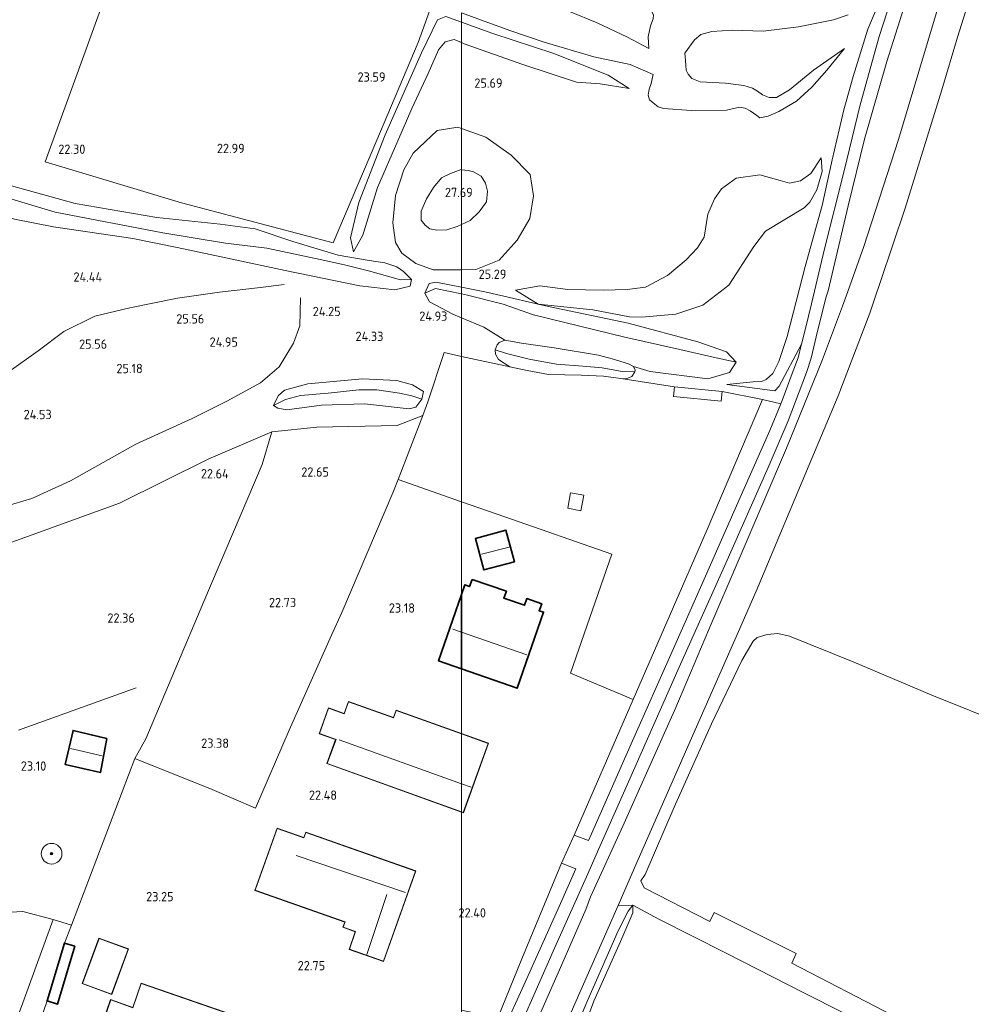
# Model space of a CAD drawing. Extents: x 196936 to 200438, y 361224 to 364196.
# Tile 216 of 256: x 199915 to 200098, y 362824 to 363014. Entities that reach past the tile are written whole.
import ezdxf
from ezdxf.enums import TextEntityAlignment as Align

# ---------------------------------------------------------------- set-up
doc = ezdxf.new("R2010")
doc.units = 0
for name, color, linetype, lineweight in [('B-ME-GR-BOOM-S', 90, 'Continuous', 25), ('B-ME-GR-BOOMTEELT-GV', 110, 'Continuous', 13), ('B-ME-GR-BOS-GV', 40, 'Continuous', 13), ('B-ME-GR-BOUWLAND_AKKERBOUW-GV', 80, 'Continuous', 13), ('B-ME-GR-GRAS-GV', 60, 'Continuous', 13), ('B-ME-GR-HAAG-G', 90, 'GR-HAAG1', 13), ('B-ME-GW-TALUD_KRUIN-G', 90, 'Continuous', 18), ('B-ME-GW-TALUD_TEEN-G', 90, 'Continuous', 18), ('B-ME-IE-TERREINAFSCHEIDING_KUNSTMATIG_HEKWERK-G', 20, 'IE-TERREINAFSCHEIDING-KUNSTMATIG', 18), ('B-ME-KG-KADASTRAAL_DAKRAND-G', 170, 'Continuous', 18), ('B-ME-KG-KADASTRAAL_NOK-G', 10, 'Continuous', 18), ('B-ME-OG-BEBOUWING_BEDRIJVEN-GV', 7, 'Continuous', 18), ('B-ME-OG-BEBOUWING_SCHUUR-GV', 7, 'Continuous', 35), ('B-ME-OG-BEBOUWING_WONINGBOUW-GV', 7, 'Continuous', 18), ('B-ME-OG-BREUKLIJN-G', 7, 'Continuous', 18), ('B-ME-OG-HOOGTELIJN-G', 7, 'Continuous', 18), ('B-ME-OG-HOOGTEPUNT-S', 7, 'Continuous', 25), ('B-ME-OG-TERREIN_GROEN_TUIN-GV', 7, 'Continuous', 18), ('B-ME-OG-WATER_GREPPEL-G', 160, 'Continuous', 18), ('B-ME-OG-WATER_SLOOT-G', 120, 'Continuous', 18), ('B-ME-VH-VERHARDING_ASFALT-GV', 252, 'Continuous', 18), ('B-ME-VH-VERHARDING_BETON-GV', 252, 'Continuous', 18)]:
    doc.layers.add(name, color=color, linetype=linetype, lineweight=lineweight)
doc.styles.add('NLCS-ISO-ANNOTATIVE-T18', font='NLCS-ISO.ttf', dxfattribs={"height": 1.8})
doc.linetypes.add('GR-HAAG1', pattern='A,6,[176,NLCS.SHX,S=0.125,R=0,X=0,Y=0],-2', length=8)
doc.linetypes.add('IE-TERREINAFSCHEIDING-KUNSTMATIG', pattern='A,4,[82,NLCS.SHX,S=0.75,R=90,X=0,Y=0],4,-2', length=10)

# ---------------------------------------------------------------- blocks, each defined once
blk = doc.blocks.new('SAL-HOOGTELABEL-SO')
at = {"color": 0, "linetype": 'ByBlock', "lineweight": -2, "style": 'NLCS-ISO-ANNOTATIVE-T18'}
blk.add_attdef('HOOGTE', text='', height=1.8, dxfattribs=at).set_placement((2.79, 0), align=Align.RIGHT)
blk = doc.blocks.new('SGR-BOOM_01-SO')
at = {"linetype": 'ByBlock', "lineweight": 18}
h = blk.add_hatch(color=0, dxfattribs=at)
h.dxf.hatch_style = 1
edge = h.paths.add_edge_path()
edge.add_arc((0, 0), 0.25, 0, 360)
at = {"color": 0, "linetype": 'ByBlock', "lineweight": 18}
for radius in [2, 0.25]:
    blk.add_circle((0, 0), radius, dxfattribs=at)

msp = doc.modelspace()

# ---------------------------------------------------------------- linework, layer by layer
at = {"layer": 'B-ME-GR-BOOMTEELT-GV'}
msp.add_polyline3d([(199966.684, 362876.86, 22.76), (199960.144, 362861.745, 22.842), (199951.816, 362865.367, 23.3), (199936.876, 362871.351, 23.24), (199938.964, 362875.173, 23.184), (199950.212, 362901.661, 22.914), (199961.461, 362928.15, 22.644), (199963.321, 362934.49, 22.935), (199972.013, 362935.336, 23.04), (199987.548, 362935.669, 22.905), (199992.485, 362937.638, 23.025), (199987.715, 362925.245, 22.895), (199986.679, 362922.667, 22.895), (199976.865, 362899.59, 22.888), (199974.835, 362895.179, 22.835)], close=True, dxfattribs=at)
at = {"layer": 'B-ME-GR-BOS-GV'}
for points in [[(199934.907, 363029.1, 22.505), (199927.226, 363007.875, 22.34), (199919.545, 362986.65, 22.175), (199945.85, 362978.699, 23.075), (199975.208, 362970.994, 24.26), (199983.404, 362990.328, 23.975), (199991.6, 363009.662, 23.69), (199999.475, 363031.521, 23.81)], [(200081.194, 363018.691, 23.675), (200078.472, 363012.226, 24.005), (200075.667, 363003.105, 24.32), (200073.834, 362996.687, 24.62), (200071.611, 362986.985, 24.65), (200069.654, 362978.174, 24.53), (200066.365, 362966.381, 24.335), (200062.894, 362952.858, 24.185), (200061.306, 362948.045, 23.99), (200060.142, 362945.716, 23.84), (200058.84, 362944.575, 23.765), (200058.006, 362944.178, 23.705), (200056.316, 362944.097, 23.675), (200051.234, 362943.589, 23.289), (200060.522, 362942.367, 23.385), (200061.377, 362943.272, 23.375), (200065.678, 362951.373, 23.474), (200065.642, 362951.226, 23.473), (200065.018, 362948.734, 23.48), (200063.886, 362945.76, 23.45), (200061.958, 362940.537, 23.405), (200061.686, 362939.887, 23.401), (200058.138, 362940.682, 23.405), (200050.348, 362942.227, 23.225), (200041.16, 362943.14, 23.225), (200030.774, 362944.753, 22.97), (200031.788, 362944.708, 22.925), (200032.904, 362945.171, 22.895), (200033.489, 362946.022, 22.91), (200033.567, 362946.392, 22.947), (200033.233, 362947.102, 22.978), (200036.453, 362946.119, 23.182), (200047.612, 362944.706, 23.364), (200051.785, 362945.956, 23.429), (200053.082, 362947.943, 23.45), (200051.207, 362949.938, 23.36), (200045.627, 362951.856, 23.39), (200032.178, 362955.427, 23.405), (200016.767, 362958.652, 23.495), (200014.768, 362959.125, 23.715), (200025.337, 362958.037, 23.278), (200032.468, 362956.704, 23.503), (200034.825, 362956.619, 23.671), (200041.423, 362957.166, 23.946), (200046.644, 362958.909, 24.121), (200051.64, 362962.821, 24.221), (200056.456, 362970.245, 24.371), (200058.746, 362973.198, 24.371), (200066.211, 362977.704, 24.321), (200067.301, 362978.805, 24.492), (200068.665, 362981.189, 24.524), (200069.697, 362984.774, 24.728), (200069.499, 362987.378, 24.976), (200067.477, 362984.358, 25.04), (200065.463, 362982.961, 25.083), (200063.357, 362982.526, 25.072), (200061.57, 362983.006, 25.126), (200057.603, 362984.127, 25.416), (200053.083, 362983.449, 25.771), (200050.212, 362981.404, 25.76), (200048.856, 362979.449, 25.85), (200047.611, 362976.48, 25.925), (200046.858, 362972.065, 25.655), (200045.566, 362969.985, 25.535), (200043.413, 362967.683, 25.28), (200039.802, 362964.663, 24.68), (200035.532, 362962.438, 24.59), (200032.019, 362961.986, 24.29), (200027.337, 362961.848, 24.23), (200020.512, 362961.961, 24.23), (200015.121, 362962.653, 24.32), (200010.387, 362961.813, 24.417), (200014.768, 362959.125, 23.715), (200008.168, 362960.686, 24.44), (200004.503, 362961.51, 24.95), (200000, 362962.3859, 25.1702), (200000, 362965.7859, 26.0453), (200002.766, 362965.799, 25.959), (200007.252, 362967.651, 25.97), (200010.727, 362971.52, 26.002), (200013.184, 362975.656, 26.11), (200013.888, 362980.057, 26.174), (200013.223, 362984.159, 26.292), (200009.577, 362987.896, 26.267), (200004.672, 362991.366, 26.242), (200000, 362993.0553, 26.242), (200000, 363009.6645, 24.7849), (200000.524, 363009.446, 24.845), (200011.849, 363005.413, 25.61), (200022.178, 363002.033, 25.925), (200026.768, 363001.709, 25.977), (200032.401, 363000.772, 25.902), (200028.3, 363003.364, 25.59), (200017.851, 363007.575, 25.214), (200006.058, 363011.432, 24.322), (200000, 363013.5829, 23.8577), (200000, 363015.385, 23.7358), (200003.855, 363013.99, 24.05), (200009.31, 363012.009, 24.485), (200015.971, 363009.765, 24.995), (200025.544, 363006.895, 25.377), (200032.553, 363005.395, 25.657), (200037.049, 363003.472, 25.85), (200036.642, 363001.752, 25.955), (200036.229, 363000.659, 25.79), (200036.054, 362999.467, 25.82), (200036.327, 362998.569, 25.88), (200036.996, 362998, 25.895), (200038.006, 362997.26, 25.955), (200038.999, 362996.92, 25.94), (200044.387, 362996.541, 25.655), (200051.185, 362996.603, 25.505), (200053.695, 362997.168, 25.295), (200054.799, 362996.98, 25.235), (200055.732, 362996.452, 25.25), (200057.081, 362995.54, 25.265), (200057.637, 362995.133, 25.28), (200059.249, 362995.426, 25.16), (200061.305, 362996.325, 25.055), (200064.714, 362998.328, 24.92), (200067.651, 363001.065, 24.725), (200070.595, 363004.34, 24.335), (200073.98, 363008.534, 24.035), (200068.004, 363004.299, 23.9), (200063.387, 363000.542, 24.005), (200060.836, 362999.075, 24.005), (200059.41, 362999.034, 24.125), (200058.164, 362999.559, 24.095), (200057.155, 363000.299, 24.125), (200056.222, 363000.827, 24.185), (200054.526, 363001.372, 24.2), (200050.965, 363001.809, 24.23), (200046.129, 363002.094, 24.35), (200044.507, 363002.74, 24.335), (200043.797, 363003.571, 24.32), (200043.363, 363004.355, 24.32), (200043.315, 363005.244, 24.26), (200043.254, 363006.219, 24.245), (200043.126, 363007.633, 24.335), (200044.977, 363010.157, 24.215), (200046.205, 363011.197, 24.2), (200048.352, 363011.797, 24.155), (200052.343, 363012.053, 24.035), (200058.28, 363011.893, 23.855), (200065.095, 363012.718, 23.795), (200071.879, 363014.032, 23.735), (200074.686, 363015.002, 23.72)], [(200000, 363015.385, 23.7358), (200000, 363013.5829, 23.8577), (199996.938, 363014.67, 23.623), (199995.354, 363014.075, 23.602), (199992.236, 363007.646, 23.698), (199985.205, 362991.826, 24.032), (199980.141, 362978.778, 24.225), (199978.501, 362971.968, 24.451), (199979.092, 362969.204, 24.849), (199980.92, 362972.434, 25.625), (199983.749, 362981.692, 25.955), (199987.695, 362990.675, 25.775), (199990.406, 362996.915, 25.175), (199993.525, 363003.71, 24.71), (199995.516, 363008.227, 24.395), (199996.839, 363009.819, 24.62), (199998.562, 363010.264, 24.62), (200000, 363009.6645, 24.7849), (200000, 362993.0553, 26.242), (199999.279, 362993.316, 26.242), (199995.298, 362992.667, 26.042), (199990.66, 362988.305, 26.217), (199988.857, 362985.061, 26.26), (199987.243, 362980.116, 26.26), (199986.729, 362974.842, 26.325), (199987.245, 362971.016, 26.282), (199988.462, 362968.975, 26.239), (199991.14, 362967.011, 26.196), (199994.501, 362965.76, 26.217), (200000, 362965.7859, 26.0453), (200000, 362962.3859, 25.1702), (199994.992, 362963.36, 25.415), (199993.761, 362963.106, 25.308), (199992.885, 362961.258, 25.211), (199993.789, 362959.573, 25.125), (199998.321, 362957.177, 24.716), (200000, 362956.482, 24.5355), (200000, 362949.0404, 23.3209), (199996.656, 362949.776, 23.412), (199993.505, 362940.289, 23.052), (199992.485, 362937.638, 23.025), (199987.548, 362935.669, 22.905), (199972.013, 362935.336, 23.04), (199963.321, 362934.49, 22.935), (199951.183, 362929.261, 22.83), (199933.873, 362920.683, 22.44), (199910.202, 362912.111, 22.59)], [(200074.686, 363015.002, 23.72), (200071.879, 363014.032, 23.735), (200065.095, 363012.718, 23.795), (200058.28, 363011.893, 23.855), (200052.343, 363012.053, 24.035), (200048.352, 363011.797, 24.155), (200046.205, 363011.197, 24.2), (200044.977, 363010.157, 24.215), (200043.126, 363007.633, 24.335), (200043.254, 363006.219, 24.245), (200043.315, 363005.244, 24.26), (200043.363, 363004.355, 24.32), (200043.797, 363003.571, 24.32), (200044.507, 363002.74, 24.335), (200046.129, 363002.094, 24.35), (200050.965, 363001.809, 24.23), (200054.526, 363001.372, 24.2), (200056.222, 363000.827, 24.185), (200057.155, 363000.299, 24.125), (200058.164, 362999.559, 24.095), (200059.41, 362999.034, 24.125), (200060.836, 362999.075, 24.005), (200063.387, 363000.542, 24.005), (200068.004, 363004.299, 23.9), (200073.98, 363008.534, 24.035), (200070.595, 363004.34, 24.335), (200067.651, 363001.065, 24.725), (200064.714, 362998.328, 24.92), (200061.305, 362996.325, 25.055), (200059.249, 362995.426, 25.16), (200057.637, 362995.133, 25.28), (200057.081, 362995.54, 25.265), (200055.732, 362996.452, 25.25), (200054.799, 362996.98, 25.235), (200053.695, 362997.168, 25.295), (200051.185, 362996.603, 25.505), (200044.387, 362996.541, 25.655), (200038.999, 362996.92, 25.94), (200038.006, 362997.26, 25.955), (200036.996, 362998, 25.895), (200036.327, 362998.569, 25.88), (200036.054, 362999.467, 25.82), (200036.229, 363000.659, 25.79), (200036.642, 363001.752, 25.955), (200037.049, 363003.472, 25.85), (200032.553, 363005.395, 25.657), (200025.544, 363006.895, 25.377), (200015.971, 363009.765, 24.995), (200009.31, 363012.009, 24.485), (200003.855, 363013.99, 24.05), (200000, 363015.385, 23.7358)], [(200020.839, 363015.666, 26.135), (200026.197, 363013.445, 26.45), (200032.087, 363010.68, 26.405), (200033.051, 363010.174, 26.335), (200036.18, 363008.534, 26.105), (200036.055, 363010.798, 26.165), (200036.496, 363012.882, 26.09), (200037.007, 363014.215, 26.045)], [(200037.007, 363014.215, 26.045), (200036.496, 363012.882, 26.09), (200036.055, 363010.798, 26.165), (200036.18, 363008.534, 26.105), (200033.051, 363010.174, 26.335), (200032.087, 363010.68, 26.405), (200026.197, 363013.445, 26.45), (200020.839, 363015.666, 26.135)], [(199905.313, 362984.135, 22.78), (199925.295, 362978.569, 22.525), (199941.075, 362975.849, 23.245), (199953.322, 362974.555, 23.665), (199960.13, 362973.678, 23.875), (199967.356, 362971.253, 23.98), (199976.137, 362968.619, 24.595), (199982.121, 362967.57, 25.345), (199985.143, 362967.14, 25.63), (199987.506, 362966.34, 25.93), (199988.772, 362965.411, 25.93), (199990.313, 362963.899, 25.952), (199988.167, 362963.812, 26.076), (199981.98, 362965.578, 25.705), (199977.373, 362966.705, 25.33), (199972.641, 362967.767, 25.225), (199962.362, 362969.946, 25.255), (199954.376, 362970.911, 24.97), (199942.247, 362972.894, 24.46), (199921.431, 362976.899, 23.185), (199908.329, 362980.837, 23.215)], [(199913.579, 362975.528, 23.027), (199921.144, 362974.095, 22.862), (199936.457, 362971.796, 24.077), (199945.053, 362970.075, 24.527), (199955.657, 362967.812, 24.782), (199965.936, 362965.633, 24.782), (199980.316, 362962.697, 25.052), (199987.111, 362961.907, 25.697), (199990.055, 362962.588, 25.791), (199990.313, 362963.899, 25.952), (199988.772, 362965.411, 25.93), (199987.506, 362966.34, 25.93), (199985.143, 362967.14, 25.63), (199982.121, 362967.57, 25.345), (199976.137, 362968.619, 24.595), (199967.356, 362971.253, 23.98), (199960.13, 362973.678, 23.875), (199953.322, 362974.555, 23.665), (199941.075, 362975.849, 23.245), (199925.295, 362978.569, 22.525), (199905.313, 362984.135, 22.78)], [(199908.329, 362980.837, 23.215), (199921.431, 362976.899, 23.185), (199942.247, 362972.894, 24.46), (199954.376, 362970.911, 24.97), (199962.362, 362969.946, 25.255), (199972.641, 362967.767, 25.225), (199977.373, 362966.705, 25.33), (199981.98, 362965.578, 25.705), (199988.167, 362963.812, 26.076), (199990.313, 362963.899, 25.952), (199990.055, 362962.588, 25.791), (199987.111, 362961.907, 25.697), (199980.316, 362962.697, 25.052), (199965.936, 362965.633, 24.782), (199955.657, 362967.812, 24.782), (199945.053, 362970.075, 24.527), (199936.457, 362971.796, 24.077), (199921.144, 362974.095, 22.862), (199913.579, 362975.528, 23.027)]]:
    msp.add_polyline3d(points, dxfattribs=at)
for points in [[(200000, 363013.5829, 23.8577), (200000, 363009.6645, 24.7849), (199998.562, 363010.264, 24.62), (199996.839, 363009.819, 24.62), (199995.516, 363008.227, 24.395), (199993.525, 363003.71, 24.71), (199990.406, 362996.915, 25.175), (199987.695, 362990.675, 25.775), (199983.749, 362981.692, 25.955), (199980.92, 362972.434, 25.625), (199979.092, 362969.204, 24.849), (199978.501, 362971.968, 24.451), (199980.141, 362978.778, 24.225), (199985.205, 362991.826, 24.032), (199992.236, 363007.646, 23.698), (199995.354, 363014.075, 23.602), (199996.938, 363014.67, 23.623)], [(200028.3, 363003.364, 25.59), (200032.401, 363000.772, 25.902), (200026.768, 363001.709, 25.977), (200022.178, 363002.033, 25.925), (200011.849, 363005.413, 25.61), (200000.524, 363009.446, 24.845), (200000, 363009.6645, 24.7849), (200000, 363013.5829, 23.8577), (200006.058, 363011.432, 24.322), (200017.851, 363007.575, 25.214)], [(200000, 362993.0553, 26.242), (200000, 362985.1033, 27.6951), (199999.929, 362985.111, 27.692), (199997.846, 362984.387, 27.662), (199996.14, 362983.542, 27.632), (199994.545, 362981.684, 27.602), (199993.23, 362979.466, 27.497), (199992.167, 362977.063, 27.467), (199992.16, 362975.36, 27.467), (199992.934, 362974.404, 27.437), (199993.857, 362973.65, 27.467), (199995.186, 362973.452, 27.527), (199997.151, 362973.486, 27.617), (199999.16, 362974.109, 27.722), (200000, 362974.5089, 27.7421), (200000, 362965.7859, 26.0453), (199994.501, 362965.76, 26.217), (199991.14, 362967.011, 26.196), (199988.462, 362968.975, 26.239), (199987.245, 362971.016, 26.282), (199986.729, 362974.842, 26.325), (199987.243, 362980.116, 26.26), (199988.857, 362985.061, 26.26), (199990.66, 362988.305, 26.217), (199995.298, 362992.667, 26.042), (199999.279, 362993.316, 26.242)], [(200002.766, 362965.799, 25.959), (200000, 362965.7859, 26.0453), (200000, 362974.5089, 27.7421), (200001.664, 362975.301, 27.782), (200003.424, 362976.96, 27.812), (200004.78, 362978.916, 27.722), (200005.008, 362980.922, 27.752), (200004.628, 362982.52, 27.722), (200003.8, 362983.826, 27.737), (200002.325, 362984.674, 27.752), (200001.296, 362984.963, 27.752), (200000, 362985.1033, 27.6951), (200000, 362993.0553, 26.242), (200004.672, 362991.366, 26.242), (200009.577, 362987.896, 26.267), (200013.223, 362984.159, 26.292), (200013.888, 362980.057, 26.174), (200013.184, 362975.656, 26.11), (200010.727, 362971.52, 26.002), (200007.252, 362967.651, 25.97)], [(199997.151, 362973.486, 27.617), (199995.186, 362973.452, 27.527), (199993.857, 362973.65, 27.467), (199992.934, 362974.404, 27.437), (199992.16, 362975.36, 27.467), (199992.167, 362977.063, 27.467), (199993.23, 362979.466, 27.497), (199994.545, 362981.684, 27.602), (199996.14, 362983.542, 27.632), (199997.846, 362984.387, 27.662), (199999.929, 362985.111, 27.692), (200000, 362985.1033, 27.6951), (200000, 362974.5089, 27.7421), (199999.16, 362974.109, 27.722)], [(200001.664, 362975.301, 27.782), (200000, 362974.5089, 27.7421), (200000, 362985.1033, 27.6951), (200001.296, 362984.963, 27.752), (200002.325, 362984.674, 27.752), (200003.8, 362983.826, 27.737), (200004.628, 362982.52, 27.722), (200005.008, 362980.922, 27.752), (200004.78, 362978.916, 27.722), (200003.424, 362976.96, 27.812)], [(200000, 362962.3859, 25.1702), (200000, 362961.0994, 25.5418), (199994.956, 362962.145, 26.03), (199992.885, 362961.258, 25.211), (199993.761, 362963.106, 25.308), (199994.992, 362963.36, 25.415)], [(200000, 362961.0994, 25.5418), (200000, 362956.482, 24.5355), (199998.321, 362957.177, 24.716), (199993.789, 362959.573, 25.125), (199992.885, 362961.258, 25.211), (199994.956, 362962.145, 26.03)], [(200051.207, 362949.938, 23.36), (200053.082, 362947.943, 23.45), (200048.639, 362948.871, 23.885), (200042.187, 362950.341, 24.305), (200031.519, 362952.728, 24.14), (200013.88, 362957.043, 23.93), (200008.047, 362959.145, 24.815), (200001.155, 362960.86, 25.43), (200000, 362961.0994, 25.5418), (200000, 362962.3859, 25.1702), (200004.503, 362961.51, 24.95), (200008.168, 362960.686, 24.44), (200014.768, 362959.125, 23.715), (200016.767, 362958.652, 23.495), (200032.178, 362955.427, 23.405), (200045.627, 362951.856, 23.39)], [(200051.785, 362945.956, 23.429), (200047.612, 362944.706, 23.364), (200036.453, 362946.119, 23.182), (200033.233, 362947.102, 22.978), (200032.22, 362947.573, 23.135), (200029.085, 362948.591, 23.232), (200026.43, 362949.257, 23.338), (200017.882, 362950.672, 23.277), (200011.555, 362951.623, 23.338), (200008.356, 362952.183, 23.48), (200004.322, 362954.693, 24.071), (200000, 362956.482, 24.5355), (200000, 362961.0994, 25.5418), (200001.155, 362960.86, 25.43), (200008.047, 362959.145, 24.815), (200013.88, 362957.043, 23.93), (200031.519, 362952.728, 24.14), (200042.187, 362950.341, 24.305), (200048.639, 362948.871, 23.885), (200053.082, 362947.943, 23.45)], [(200007.12, 362948.432, 23.277), (200009.289, 362946.997, 23.068), (200000, 362949.0404, 23.3209), (200000, 362956.482, 24.5355), (200004.322, 362954.693, 24.071), (200008.356, 362952.183, 23.48), (200007.265, 362951.702, 23.473), (200006.888, 362951.24, 23.435), (200006.473, 362950.303, 23.382), (200006.539, 362949.44, 23.33)], [(199964.509, 362939.012, 23.295), (199966.227, 362938.743, 23.284), (199972.912, 362939.588, 23.306), (199981.216, 362939.854, 23.306), (199989.893, 362938.888, 23.241), (199991.146, 362939.247, 23.274), (199992.287, 362940.804, 23.327), (199992.618, 362942.28, 23.248), (199990.538, 362943.572, 23.458), (199987.499, 362944.403, 23.563), (199980.873, 362944.681, 23.563), (199970.265, 362943.764, 23.518), (199965.759, 362942.487, 23.488), (199964.582, 362941.41, 23.413), (199963.679, 362939.577, 23.282)], [(199990.538, 362943.572, 23.458), (199992.618, 362942.28, 23.248), (199992.287, 362940.804, 23.327), (199990.403, 362941.41, 24.557), (199987.993, 362941.934, 24.977), (199983.641, 362942.563, 24.662), (199980.148, 362942.562, 24.272), (199974.195, 362941.959, 23.957), (199968.891, 362941.5, 24.152), (199965.97, 362940.692, 23.957), (199963.679, 362939.577, 23.282), (199964.582, 362941.41, 23.413), (199965.759, 362942.487, 23.488), (199970.265, 362943.764, 23.518), (199980.873, 362944.681, 23.563), (199987.499, 362944.403, 23.563)], [(199992.287, 362940.804, 23.327), (199991.146, 362939.247, 23.274), (199989.893, 362938.888, 23.241), (199981.216, 362939.854, 23.306), (199972.912, 362939.588, 23.306), (199966.227, 362938.743, 23.284), (199964.509, 362939.012, 23.295), (199963.679, 362939.577, 23.282), (199965.97, 362940.692, 23.957), (199968.891, 362941.5, 24.152), (199974.195, 362941.959, 23.957), (199980.148, 362942.562, 24.272), (199983.641, 362942.563, 24.662), (199987.993, 362941.934, 24.977), (199990.403, 362941.41, 24.557)]]:
    msp.add_polyline3d(points, close=True, dxfattribs=at)
at = {"layer": 'B-ME-GR-BOUWLAND_AKKERBOUW-GV'}
for points in [[(200083.485, 362821.633, 23.027), (200063.798, 362831.835, 22.922), (200064.679, 362833.673, 22.952), (200048.81, 362841.619, 22.99), (200047.94, 362839.85, 22.99), (200035.292, 362846.367, 23.027), (200034.639, 362847.699, 23.065), (200035.502, 362848.93, 22.937), (200041.063, 362861.968, 22.817), (200048.299, 362878.086, 22.81), (200054.163, 362890.32, 22.96), (200056.37, 362894.019, 22.952), (200057.106, 362894.76, 22.952), (200059.035, 362895.326, 22.96), (200061.093, 362895.486, 23.012), (200063.39, 362894.966, 22.975), (200075.683, 362890.03, 23.042), (200090.846, 362883.61, 23.035), (200105.605, 362877.642, 23.072)], [(200019.762, 362808.91, 21.977), (200025.539, 362824.467, 22.315), (200030.972, 362836.59, 22.675), (200033.078, 362841.528, 22.802), (200033.118, 362843.012, 22.93), (200038.107, 362840.306, 22.967), (200051.1, 362833.731, 22.922), (200066.114, 362826.101, 22.93), (200081.6, 362818.32, 23.027)]]:
    msp.add_polyline3d(points, dxfattribs=at)
msp.add_polyline3d([(199902.954, 362790.178, 23.064), (199893.939, 362765.805, 22.941), (199893.516, 362765.995, 22.929), (199877.843, 362772.493, 22.726), (199876.044, 362773.269, 22.696), (199885.044, 362794.652, 22.786), (199895.205, 362819.842, 23.034), (199903.812, 362841.165, 23.491), (199915.223, 362841.803, 23.731), (199921.056, 362840.283, 23.656), (199912.954, 362818.008, 23.394)], close=True, dxfattribs=at)
at = {"layer": 'B-ME-GR-GRAS-GV'}
for points in [[(199983.404, 362990.328, 23.975), (199975.208, 362970.994, 24.26), (199945.85, 362978.699, 23.075), (199919.545, 362986.65, 22.175), (199927.226, 363007.875, 22.34), (199934.907, 363029.1, 22.505), (199937.406, 363036.427, 22.49), (199942.535, 363036.859, 22.693), (199954.09, 363038.75, 22.94), (199968.606, 363041.188, 23.27), (199981.369, 363043.669, 23.623), (199991.828, 363044.966, 24.08), (200000, 363044.0243, 24.3769), (200000, 363033.1466, 23.9026), (199999.475, 363031.521, 23.81), (199991.6, 363009.662, 23.69)], [(200033.567, 362946.392, 22.947), (200033.489, 362946.022, 22.91), (200031.053, 362946.139, 21.928), (200027.164, 362946.817, 21.695), (200023.398, 362947.133, 21.455), (200018.367, 362947.522, 21.395), (200013.041, 362948.516, 21.358), (200008.684, 362949.614, 21.342), (200006.473, 362950.303, 23.382), (200006.888, 362951.24, 23.435), (200007.265, 362951.702, 23.473), (200008.356, 362952.183, 23.48), (200011.555, 362951.623, 23.338), (200017.882, 362950.672, 23.277), (200026.43, 362949.257, 23.338), (200029.085, 362948.591, 23.232), (200032.22, 362947.573, 23.135), (200033.233, 362947.102, 22.978)], [(200000, 362949.0404, 23.3209), (200000, 362920.9679, 22.955), (199987.715, 362925.245, 22.895), (199992.485, 362937.638, 23.025), (199993.505, 362940.289, 23.052), (199996.656, 362949.776, 23.412)], [(200032.904, 362945.171, 22.895), (200031.788, 362944.708, 22.925), (200030.774, 362944.753, 22.97), (200027.413, 362945.198, 23.038), (200023.129, 362945.389, 23.053), (200016.811, 362945.558, 22.94), (200012.683, 362946.333, 23.022), (200009.289, 362946.997, 23.068), (200007.12, 362948.432, 23.277), (200006.539, 362949.44, 23.33), (200006.473, 362950.303, 23.382), (200008.684, 362949.614, 21.342), (200013.041, 362948.516, 21.358), (200018.367, 362947.522, 21.395), (200023.398, 362947.133, 21.455), (200027.164, 362946.817, 21.695), (200031.053, 362946.139, 21.928), (200033.489, 362946.022, 22.91)], [(200040.978, 362941.309, 23.225), (200050.166, 362940.395, 23.225), (200050.348, 362942.227, 23.225), (200058.138, 362940.682, 23.405), (200047.444, 362915.612, 23.195), (200033.179, 362882.758, 23.27), (200021.066, 362887.834, 23.18), (200029.053, 362910.853, 23.098), (200008.384, 362918.049, 22.996), (200000, 362920.9679, 22.955), (200000, 362949.0404, 23.3209), (200009.289, 362946.997, 23.068), (200012.683, 362946.333, 23.022), (200016.811, 362945.558, 22.94), (200023.129, 362945.389, 23.053), (200027.413, 362945.198, 23.038), (200030.774, 362944.753, 22.97), (200041.16, 362943.14, 23.225)], [(200020.501, 362919.704, 22.823), (200023.061, 362919.225, 22.823), (200023.617, 362922.199, 22.823), (200021.058, 362922.678, 22.823)], [(199931.452, 362875.193, 23.045), (199924.933, 362876.787, 23.045), (199923.419, 362870.181, 23.045), (199930.197, 362868.627, 23.045)], [(200012.039, 362827.599, 22.715), (200008.099, 362818.933, 22.745), (200006.887, 362818.425, 22.713), (200006.355, 362818.388, 22.72), (200004.166, 362818.79, 22.705), (200000, 362819.7808, 22.705), (200000, 362822.7223, 22.6805), (200006.975, 362821.283, 22.655), (200011.671, 362832.666, 22.482), (200019.282, 362851.148, 22.888), (200022.094, 362850.046, 22.93), (200018.86, 362842.78, 22.895)], [(200001.5, 362770.947, 22.255), (200000, 362767.3819, 22.298), (200000, 362768.9802, 22.6867), (200001.12, 362771.492, 22.667), (200007.545, 362786.614, 22.57), (200012.215, 362796.551, 22.525), (200016.959, 362807.045, 22.502), (200024.176, 362824.302, 22.75), (200030.273, 362838.073, 22.937), (200032.198, 362841.862, 22.975), (200033.118, 362843.012, 22.93), (200033.078, 362841.528, 22.802), (200030.972, 362836.59, 22.675), (200025.539, 362824.467, 22.315), (200019.762, 362808.91, 21.977), (200013.207, 362795.805, 21.917), (200008.285, 362785.499, 22.037)], [(200001.12, 362771.492, 22.667), (200000, 362768.9802, 22.6867), (200000, 362774.2197, 22.7857), (200004.063, 362783.577, 22.79), (200017.356, 362813.728, 22.82), (200029.732, 362841.835, 22.962), (200030.239, 362842.99, 22.969), (200033.118, 362843.012, 22.93), (200032.198, 362841.862, 22.975), (200030.273, 362838.073, 22.937), (200024.176, 362824.302, 22.75), (200016.959, 362807.045, 22.502), (200012.215, 362796.551, 22.525), (200007.545, 362786.614, 22.57)], [(199919.904, 362824.542, 23.281), (199916.024, 362813.365, 23.292), (199915.122, 362813.637, 23.304), (199905.705, 362789.726, 23.079), (199905.264, 362788.605, 23.089), (199898.494, 362771.641, 23.029), (199895.847, 362764.946, 22.993), (199893.939, 362765.805, 22.941), (199902.954, 362790.178, 23.064), (199912.954, 362818.008, 23.394), (199921.056, 362840.283, 23.656), (199924.641, 362839.193, 23.635), (199923.244, 362835.715, 23.281)]]:
    msp.add_polyline3d(points, close=True, dxfattribs=at)
msp.add_polyline3d([(199910.202, 362912.111, 22.59), (199933.873, 362920.683, 22.44), (199951.183, 362929.261, 22.83), (199963.321, 362934.49, 22.935), (199961.461, 362928.15, 22.644), (199950.212, 362901.661, 22.914), (199938.964, 362875.173, 23.184), (199936.876, 362871.351, 23.24), (199924.641, 362839.193, 23.635), (199921.056, 362840.283, 23.656), (199915.223, 362841.803, 23.731), (199903.812, 362841.165, 23.491)], dxfattribs=at)
at = {"layer": 'B-ME-GR-HAAG-G'}
msp.add_polyline3d([(199986.679, 362922.667, 22.895), (199976.865, 362899.59, 22.888), (199974.835, 362895.179, 22.835)], dxfattribs=at)
at = {"layer": 'B-ME-GW-TALUD_KRUIN-G'}
for points in [[(200036.18, 363008.534, 26.105), (200036.055, 363010.798, 26.165), (200036.496, 363012.882, 26.09), (200037.007, 363014.215, 26.045), (200037.061, 363015.029, 25.985), (200036.599, 363015.988, 25.985), (200035.728, 363016.705, 25.955), (200033.903, 363017.499, 25.955), (200029.646, 363018.679, 25.85), (200026.769, 363019.624, 25.775), (200023.608, 363021.242, 25.595), (200019.28, 363024.338, 25.505), (200014.278, 363029.479, 25.235), (200008.566, 363036.616, 24.785), (200006.647, 363040.351, 24.44)], [(200033.051, 363010.174, 26.335), (200032.087, 363010.68, 26.405), (200026.197, 363013.445, 26.45), (200020.839, 363015.666, 26.135), (200012.806, 363018.683, 25.565), (200006.68, 363021.233, 25.22), (200003.493, 363023.026, 25.085), (200002.126, 363024.338, 24.815), (200002.001, 363026.603, 24.335), (200002.405, 363028.636, 24.155), (200004.255, 363032.325, 24.455), (200005.433, 363034.566, 24.665), (200005.813, 363036.461, 24.575)], [(199979.092, 362969.204, 24.849), (199980.92, 362972.434, 25.625), (199983.749, 362981.692, 25.955), (199987.695, 362990.675, 25.775), (199990.406, 362996.915, 25.175), (199993.525, 363003.71, 24.71), (199995.516, 363008.227, 24.395), (199996.839, 363009.819, 24.62), (199998.562, 363010.264, 24.62), (200000, 363009.6645, 24.7849)], [(200000, 363009.6645, 24.7849), (200000.524, 363009.446, 24.845), (200011.849, 363005.413, 25.61), (200022.178, 363002.033, 25.925)], [(199990.313, 362963.899, 25.952), (199988.167, 362963.812, 26.076), (199981.98, 362965.578, 25.705), (199977.373, 362966.705, 25.33), (199972.641, 362967.767, 25.225), (199962.362, 362969.946, 25.255), (199954.376, 362970.911, 24.97), (199942.247, 362972.894, 24.46), (199921.431, 362976.899, 23.185), (199908.329, 362980.837, 23.215), (199891.666, 362986.377, 23.14), (199867.216, 362994.211, 23.665), (199854.608, 362997.554, 23.545), (199848.85, 362998.593, 23.59), (199841.863, 362999.756, 23.41), (199835.859, 363001.518, 23.365), (199826.883, 363003.674, 23.335), (199817.921, 363005.742, 23.08), (199814.555, 363006.657, 22.42)], [(199992.167, 362977.063, 27.467), (199993.23, 362979.466, 27.497), (199994.545, 362981.684, 27.602), (199996.14, 362983.542, 27.632), (199997.846, 362984.387, 27.662), (199999.929, 362985.111, 27.692), (200000, 362985.1033, 27.6951)], [(200000, 362985.1033, 27.6951), (200001.296, 362984.963, 27.752), (200002.325, 362984.674, 27.752), (200003.8, 362983.826, 27.737), (200004.628, 362982.52, 27.722), (200005.008, 362980.922, 27.752), (200004.78, 362978.916, 27.722), (200003.424, 362976.96, 27.812), (200001.664, 362975.301, 27.782), (200000, 362974.5089, 27.7421)], [(199999.16, 362974.109, 27.722), (199997.151, 362973.486, 27.617), (199995.186, 362973.452, 27.527), (199993.857, 362973.65, 27.467), (199992.934, 362974.404, 27.437), (199992.16, 362975.36, 27.467), (199992.167, 362977.063, 27.467)], [(200000, 362974.5089, 27.7421), (199999.16, 362974.109, 27.722)], [(199994.956, 362962.145, 26.03), (199992.885, 362961.258, 25.211)], [(199994.956, 362962.145, 26.03), (200000, 362961.0994, 25.5418)], [(200000, 362961.0994, 25.5418), (200001.155, 362960.86, 25.43), (200008.047, 362959.145, 24.815), (200013.88, 362957.043, 23.93), (200031.519, 362952.728, 24.14), (200042.187, 362950.341, 24.305), (200048.639, 362948.871, 23.885), (200053.082, 362947.943, 23.45)], [(199992.287, 362940.804, 23.327), (199990.403, 362941.41, 24.557), (199987.993, 362941.934, 24.977), (199983.641, 362942.563, 24.662), (199980.148, 362942.562, 24.272), (199974.195, 362941.959, 23.957), (199968.891, 362941.5, 24.152), (199965.97, 362940.692, 23.957), (199963.679, 362939.577, 23.282)]]:
    msp.add_polyline3d(points, dxfattribs=at)
at = {"layer": 'B-ME-GW-TALUD_TEEN-G'}
for points in [[(199979.092, 362969.204, 24.849), (199978.501, 362971.968, 24.451), (199980.141, 362978.778, 24.225), (199985.205, 362991.826, 24.032), (199992.236, 363007.646, 23.698), (199995.354, 363014.075, 23.602), (199996.938, 363014.67, 23.623), (200000, 363013.5829, 23.8577)], [(200015.971, 363009.765, 24.995), (200009.31, 363012.009, 24.485), (200003.855, 363013.99, 24.05), (200000, 363015.385, 23.7358)], [(200000, 363013.5829, 23.8577), (200006.058, 363011.432, 24.322), (200017.851, 363007.575, 25.214), (200028.3, 363003.364, 25.59), (200032.401, 363000.772, 25.902)], [(199814.555, 363006.657, 22.42), (199816.288, 363007.327, 22.42), (199819.122, 363006.957, 22.375), (199831.1, 363003.92, 22.45), (199841.782, 363001.445, 22.615), (199846.999, 363000.726, 22.75), (199852.424, 363000.397, 22.675), (199859.333, 362998.281, 22.81), (199870.641, 362994.649, 23.035), (199886.416, 362990.226, 22.69), (199905.313, 362984.135, 22.78), (199925.295, 362978.569, 22.525), (199941.075, 362975.849, 23.245), (199953.322, 362974.555, 23.665), (199960.13, 362973.678, 23.875), (199967.356, 362971.253, 23.98), (199976.137, 362968.619, 24.595), (199982.121, 362967.57, 25.345), (199985.143, 362967.14, 25.63), (199987.506, 362966.34, 25.93)], [(199987.111, 362961.907, 25.697), (199980.316, 362962.697, 25.052), (199965.936, 362965.633, 24.782), (199955.657, 362967.812, 24.782), (199945.053, 362970.075, 24.527), (199936.457, 362971.796, 24.077), (199921.144, 362974.095, 22.862), (199913.579, 362975.528, 23.027), (199903.203, 362978.632, 23.042), (199878.082, 362987.034, 23.027), (199864.451, 362991.205, 22.937), (199849.189, 362995.796, 22.997), (199841.791, 362997.881, 23.027), (199838.146, 362999.156, 22.877), (199830.877, 363000.992, 23.012), (199818.916, 363003.629, 22.532), (199816.93, 363004.308, 22.427), (199814.555, 363006.657, 22.42)], [(200000, 362993.0553, 26.242), (199999.279, 362993.316, 26.242), (199995.298, 362992.667, 26.042), (199990.66, 362988.305, 26.217)], [(200009.577, 362987.896, 26.267), (200004.672, 362991.366, 26.242), (200000, 362993.0553, 26.242)], [(199990.66, 362988.305, 26.217), (199988.857, 362985.061, 26.26), (199987.243, 362980.116, 26.26), (199986.729, 362974.842, 26.325), (199987.245, 362971.016, 26.282), (199988.462, 362968.975, 26.239), (199991.14, 362967.011, 26.196), (199994.501, 362965.76, 26.217), (200000, 362965.7859, 26.0453)], [(200000, 362965.7859, 26.0453), (200002.766, 362965.799, 25.959), (200007.252, 362967.651, 25.97), (200010.727, 362971.52, 26.002), (200013.184, 362975.656, 26.11), (200013.888, 362980.057, 26.174), (200013.223, 362984.159, 26.292)], [(199987.506, 362966.34, 25.93), (199988.772, 362965.411, 25.93), (199990.313, 362963.899, 25.952), (199990.055, 362962.588, 25.791), (199987.111, 362961.907, 25.697)], [(199992.885, 362961.258, 25.211), (199993.761, 362963.106, 25.308), (199994.992, 362963.36, 25.415)], [(200000, 362962.3859, 25.1702), (199994.992, 362963.36, 25.415)], [(200000, 362956.482, 24.5355), (199998.321, 362957.177, 24.716), (199993.789, 362959.573, 25.125), (199992.885, 362961.258, 25.211)], [(200014.768, 362959.125, 23.715), (200008.168, 362960.686, 24.44), (200004.503, 362961.51, 24.95), (200000, 362962.3859, 25.1702)], [(200008.356, 362952.183, 23.48), (200004.322, 362954.693, 24.071), (200000, 362956.482, 24.5355)], [(199992.618, 362942.28, 23.248), (199990.538, 362943.572, 23.458), (199987.499, 362944.403, 23.563), (199980.873, 362944.681, 23.563), (199970.265, 362943.764, 23.518), (199965.759, 362942.487, 23.488), (199964.582, 362941.41, 23.413), (199963.679, 362939.577, 23.282)], [(199992.618, 362942.28, 23.248), (199992.287, 362940.804, 23.327), (199991.146, 362939.247, 23.274), (199989.893, 362938.888, 23.241), (199981.216, 362939.854, 23.306), (199972.912, 362939.588, 23.306), (199966.227, 362938.743, 23.284), (199964.509, 362939.012, 23.295), (199963.679, 362939.577, 23.282)]]:
    msp.add_polyline3d(points, dxfattribs=at)
at = {"layer": 'B-ME-IE-TERREINAFSCHEIDING_KUNSTMATIG_HEKWERK-G'}
for points in [[(200000, 362920.9679, 22.955), (199987.715, 362925.245, 22.895), (199992.485, 362937.638, 23.025), (199993.505, 362940.289, 23.052)], [(199938.964, 362875.173, 23.184), (199950.212, 362901.661, 22.914), (199961.461, 362928.15, 22.644)], [(199987.715, 362925.245, 22.895), (199986.679, 362922.667, 22.895)], [(200032.513, 362881.267, 23.24), (200033.179, 362882.758, 23.27), (200021.066, 362887.834, 23.18), (200029.053, 362910.853, 23.098), (200008.384, 362918.049, 22.996), (200000, 362920.9679, 22.955)], [(199937.091, 362885.006, 22.951), (199914.368, 362876.826, 23.019)], [(199921.056, 362840.283, 23.656), (199912.954, 362818.008, 23.394)]]:
    msp.add_polyline3d(points, dxfattribs=at)
at = {"layer": 'B-ME-KG-KADASTRAAL_DAKRAND-G'}
for points in [[(200004.333, 362907.839, 24.85), (200002.725, 362913.838, 24.752), (200008.521, 362915.392, 24.76), (200010.129, 362909.392, 24.85)], [(199930.158, 362868.688, 25.79), (199923.479, 362870.219, 25.775), (199924.971, 362876.727, 25.49), (199931.394, 362875.155, 25.61)], [(199969.53, 362856.029, 26.425), (199969.906, 362857.09, 26.252), (199991.066, 362849.601, 26.38), (199984.905, 362832.193, 26.275), (199978.312, 362834.526, 26.32), (199979.52, 362837.941, 26.125), (199977.136, 362838.785, 25.495), (199977.489, 362839.782, 25.495), (199960.14, 362845.922, 24.955), (199964.364, 362857.859, 25.18)], [(199921.9, 362823.997, 25.411), (199919.966, 362824.575, 25.246), (199923.277, 362835.653, 25.239), (199925.211, 362835.075, 25.464)], [(199932.362, 362825.848, 25.749), (199926.755, 362827.901, 25.786), (199929.937, 362836.588, 25.696), (199935.543, 362834.534, 25.749)], [(199958.717, 362800.947, 27.519), (199932.072, 362810.191, 26.506), (199932.728, 362812.079, 26.724), (199928.342, 362813.6, 26.191), (199932.198, 362824.714, 26.184), (199936.475, 362823.226, 28.231), (199938.105, 362827.924, 27.264), (199964.856, 362818.643, 27.504)]]:
    msp.add_polyline3d(points, close=True, dxfattribs=at)
for points in [[(200000, 362902.9132, 25.2679), (200000.674, 362904.854, 24.97), (200001.583, 362904.538, 24.955), (200002.057, 362905.906, 24.85), (200008.582, 362903.64, 24.827), (200008.12, 362902.311, 24.925), (200012.185, 362900.899, 24.887), (200012.636, 362902.198, 24.82), (200015.417, 362901.232, 24.82), (200014.95, 362899.887, 24.97), (200015.765, 362899.604, 25.015), (200010.696, 362885.005, 27.25), (200000, 362888.7187, 27.2231)], [(200000, 362888.7187, 27.2231), (199995.601, 362890.246, 27.212), (200000, 362902.9132, 25.2679)], [(200000, 362861.0599, 26.5068), (199974.026, 362870.396, 26.492), (199975.739, 362875.034, 30.752), (199972.541, 362876.184, 25.562), (199974.297, 362881.071, 25.562), (199977.328, 362879.977, 26.455), (199978.175, 362882.332, 25.682), (199986.87, 362879.207, 25.712), (199987.387, 362880.645, 25.127), (200000, 362876.1111, 25.0843)], [(200000, 362876.1111, 25.0843), (200005.108, 362874.275, 25.067), (200000.317, 362860.946, 26.507), (200000, 362861.0599, 26.5068)]]:
    msp.add_polyline3d(points, dxfattribs=at)
at = {"layer": 'B-ME-KG-KADASTRAAL_NOK-G'}
for points in [[(200009.212, 362912.217, 26.62), (200003.875, 362910.813, 26.582)], [(200000, 362895.7531, 29.7658), (199998.288, 362896.349, 29.755)], [(200012.603, 362891.366, 29.845), (200000, 362895.7531, 29.7658)], [(199930.574, 362871.878, 28.265), (199924.398, 362873.3, 28.205)], [(200000, 362866.4584, 31.3385), (199976.348, 362874.943, 31.255)], [(200001.852, 362865.794, 31.345), (200000, 362866.4584, 31.3385)], [(199989.172, 362845.478, 30.46), (199968.053, 362852.616, 30.43)], [(199985.539, 362845.076, 28.96), (199981.677, 362833.508, 28.975)]]:
    msp.add_polyline3d(points, dxfattribs=at)
at = {"layer": 'B-ME-OG-BEBOUWING_BEDRIJVEN-GV'}
msp.add_polyline3d([(199935.608, 362834.564, 23.101), (199932.392, 362825.783, 23.101), (199926.691, 362827.871, 23.101), (199929.907, 362836.652, 23.101)], close=True, dxfattribs=at)
at = {"layer": 'B-ME-OG-BEBOUWING_SCHUUR-GV'}
for points in [[(200010.191, 362909.357, 23.327), (200004.298, 362907.778, 23.327), (200002.664, 362913.873, 23.327), (200008.557, 362915.453, 23.327)], [(200002.027, 362905.969, 23.012), (200008.646, 362903.671, 23.012), (200008.184, 362902.341, 23.012), (200012.154, 362900.963, 23.012), (200012.605, 362902.261, 23.012), (200015.481, 362901.263, 23.012), (200015.013, 362899.918, 23.012), (200015.829, 362899.634, 23.012), (200010.727, 362884.941, 23.012), (200000, 362888.6664, 23.012), (200000, 362903.0653, 23.012), (200000.643, 362904.917, 23.012), (200001.552, 362904.602, 23.012)], [(200000, 362903.0653, 23.012), (200000, 362888.6664, 23.012), (199995.538, 362890.216, 23.012)], [(199931.452, 362875.193, 23.045), (199930.197, 362868.627, 23.045), (199923.419, 362870.181, 23.045), (199924.933, 362876.787, 23.045)], [(199925.273, 362835.109, 23.281), (199921.933, 362823.935, 23.281), (199919.904, 362824.542, 23.281), (199923.244, 362835.715, 23.281)]]:
    msp.add_polyline3d(points, close=True, dxfattribs=at)
at = {"layer": 'B-ME-OG-BEBOUWING_WONINGBOUW-GV'}
for points in [[(199978.145, 362882.396, 22.697), (199986.84, 362879.271, 22.697), (199987.357, 362880.709, 22.697), (200000, 362876.1649, 22.697), (200000, 362861.0067, 22.697), (199973.962, 362870.366, 22.697), (199975.635, 362875.019, 22.697), (199972.477, 362876.154, 22.697), (199974.267, 362881.135, 22.697), (199977.3, 362880.045, 22.697)], [(200005.172, 362874.306, 22.697), (200000.347, 362860.882, 22.697), (200000, 362861.0067, 22.697), (200000, 362876.1649, 22.697)], [(199964.334, 362857.923, 22.682), (199969.5, 362856.094, 22.682), (199969.875, 362857.154, 22.682), (199991.13, 362849.632, 22.682), (199984.935, 362832.129, 22.682), (199978.248, 362834.496, 22.682), (199979.457, 362837.91, 22.682), (199977.072, 362838.754, 22.682), (199977.425, 362839.751, 22.682), (199960.076, 362845.891, 22.682)], [(199938.074, 362827.988, 23.161), (199964.92, 362818.674, 23.161), (199958.748, 362800.883, 23.161), (199932.009, 362810.16, 23.161), (199932.664, 362812.048, 23.161), (199928.279, 362813.57, 23.161), (199932.167, 362824.778, 23.161), (199936.445, 362823.293, 23.161)]]:
    msp.add_polyline3d(points, close=True, dxfattribs=at)
at = {"layer": 'B-ME-OG-BREUKLIJN-G'}
msp.add_polyline3d([(199968.898, 362960.356, 24.137), (199968.744, 362954.958, 23.942), (199967.516, 362951.589, 23.882), (199964.724, 362947.039, 23.747), (199961.127, 362943.932, 23.582), (199954.642, 362940.38, 23.567), (199947.906, 362937.014, 23.177), (199937.067, 362932.075, 23.402), (199924.411, 362924.975, 22.847), (199916.96, 362921.588, 22.862), (199904.704, 362917.998, 22.907), (199896.796, 362916.422, 23.087), (199890.342, 362913.547, 23.102), (199881.236, 362909.278, 23.282), (199871.322, 362904.437, 23.372), (199861.836, 362900.602, 23.462), (199858.8, 362899.955, 23.447), (199852.258, 362899.395, 23.537), (199843.885, 362899.091, 23.357), (199837.481, 362898.508, 23.192)], dxfattribs=at)
at = {"layer": 'B-ME-OG-HOOGTELIJN-G'}
msp.add_polyline3d([(199965.727, 362962.913, 24.872), (199961.114, 362962.337, 25.067), (199953.235, 362961.437, 25.502), (199945.085, 362960.271, 25.682), (199935.877, 362958.405, 25.562), (199929.096, 362956.779, 25.532), (199923.143, 362953.846, 25.217), (199918.163, 362950.123, 25.082), (199912.598, 362946.131, 24.902), (199907.483, 362944.447, 24.812), (199903.384, 362943.726, 24.542), (199898.891, 362943.527, 24.452), (199891.645, 362944.337, 24.032), (199888.536, 362944.754, 24.182), (199884.904, 362945.941, 24.377), (199878.51, 362947.912, 24.302), (199870.362, 362949.926, 24.227), (199864.388, 362952.365, 24.047), (199858.646, 362955.333, 23.912), (199852.227, 362959.494, 23.447), (199843.423, 362964.319, 22.937), (199836.88, 362968.417, 22.622)], dxfattribs=at)
at = {"layer": 'B-ME-OG-TERREIN_GROEN_TUIN-GV'}
for points in [[(199916.024, 362813.365, 23.292), (199919.904, 362824.542, 23.281), (199921.933, 362823.935, 23.281), (199925.273, 362835.109, 23.281), (199923.244, 362835.715, 23.281), (199924.641, 362839.193, 23.635), (199936.876, 362871.351, 23.24), (199951.816, 362865.367, 23.3), (199960.144, 362861.745, 22.842), (199966.684, 362876.86, 22.76), (199974.835, 362895.179, 22.835), (199976.865, 362899.59, 22.888), (199986.679, 362922.667, 22.895), (199987.715, 362925.245, 22.895), (200000, 362920.9679, 22.955), (200000, 362903.0653, 23.012), (199995.538, 362890.216, 23.012), (200000, 362888.6664, 23.012), (200000, 362876.1649, 22.697), (199987.357, 362880.709, 22.697), (199986.84, 362879.271, 22.697), (199978.145, 362882.396, 22.697), (199977.3, 362880.045, 22.697), (199974.267, 362881.135, 22.697), (199972.477, 362876.154, 22.697), (199975.635, 362875.019, 22.697), (199973.962, 362870.366, 22.697), (200000, 362861.0067, 22.697), (200000, 362822.7223, 22.6805)], [(200000, 362822.7223, 22.6805), (200000, 362861.0067, 22.697), (200000.347, 362860.882, 22.697), (200005.172, 362874.306, 22.697), (200000, 362876.1649, 22.697), (200000, 362888.6664, 23.012), (200010.727, 362884.941, 23.012), (200015.829, 362899.634, 23.012), (200015.013, 362899.918, 23.012), (200015.481, 362901.263, 23.012), (200012.605, 362902.261, 23.012), (200012.154, 362900.963, 23.012), (200008.184, 362902.341, 23.012), (200008.646, 362903.671, 23.012), (200002.027, 362905.969, 23.012), (200001.552, 362904.602, 23.012), (200000.643, 362904.917, 23.012), (200000, 362903.0653, 23.012), (200000, 362920.9679, 22.955), (200008.384, 362918.049, 22.996), (200029.053, 362910.853, 23.098), (200021.066, 362887.834, 23.18), (200033.179, 362882.758, 23.27), (200032.513, 362881.267, 23.24), (200021.74, 362856.565, 22.948), (200019.282, 362851.148, 22.888), (200011.671, 362832.666, 22.482), (200006.975, 362821.283, 22.655)]]:
    msp.add_polyline3d(points, dxfattribs=at)
for points in [[(200002.664, 362913.873, 23.327), (200004.298, 362907.778, 23.327), (200010.191, 362909.357, 23.327), (200008.557, 362915.453, 23.327)], [(199979.457, 362837.91, 22.682), (199978.248, 362834.496, 22.682), (199984.935, 362832.129, 22.682), (199991.13, 362849.632, 22.682), (199969.875, 362857.154, 22.682), (199969.5, 362856.094, 22.682), (199964.334, 362857.923, 22.682), (199960.076, 362845.891, 22.682), (199977.425, 362839.751, 22.682), (199977.072, 362838.754, 22.682)], [(199935.608, 362834.564, 23.101), (199929.907, 362836.652, 23.101), (199926.691, 362827.871, 23.101), (199932.392, 362825.783, 23.101)], [(199938.074, 362827.988, 23.161), (199936.445, 362823.293, 23.161), (199932.167, 362824.778, 23.161), (199928.279, 362813.57, 23.161), (199932.664, 362812.048, 23.161), (199932.009, 362810.16, 23.161), (199958.748, 362800.883, 23.161), (199964.92, 362818.674, 23.161)]]:
    msp.add_polyline3d(points, close=True, dxfattribs=at)
at = {"layer": 'B-ME-OG-WATER_GREPPEL-G'}
msp.add_polyline3d([(200008.684, 362949.614, 21.342), (200013.041, 362948.516, 21.358), (200018.367, 362947.522, 21.395), (200023.398, 362947.133, 21.455), (200027.164, 362946.817, 21.695), (200031.053, 362946.139, 21.928)], dxfattribs=at)
at = {"layer": 'B-ME-OG-WATER_SLOOT-G'}
for points in [[(200016.811, 362945.558, 22.94), (200012.683, 362946.333, 23.022), (200009.289, 362946.997, 23.068), (200007.12, 362948.432, 23.277), (200006.539, 362949.44, 23.33), (200006.473, 362950.303, 23.382), (200006.888, 362951.24, 23.435), (200007.265, 362951.702, 23.473), (200008.356, 362952.183, 23.48)], [(200008.356, 362952.183, 23.48), (200011.555, 362951.623, 23.338), (200017.882, 362950.672, 23.277)]]:
    msp.add_polyline3d(points, dxfattribs=at)
at = {"layer": 'B-ME-VH-VERHARDING_ASFALT-GV'}
for points in [[(200014.356, 362820.181, 22.828), (200019.383, 362831.592, 22.918), (200024, 362842.178, 22.902), (200024.9, 362844.623, 22.91), (200031.131, 362858.258, 23.0075), (200033.013, 362862.466, 23.09), (200041.391, 362881.201, 23.263), (200047.756, 362896.289, 23.42), (200053.629, 362909.913, 23.405), (200062.786, 362931.299, 23.547), (200069.71, 362948.421, 23.51), (200073.614, 362958.754, 23.538), (200074.641, 362961.555, 23.608), (200077.751, 362970.297, 23.622), (200084.424, 362990.941, 23.578), (200090.222, 363010.286, 23.608), (200096.541, 363031.346, 23.518)], [(200100.555, 363025.609, 23.391), (200095.822, 363010.728, 23.398), (200092.78, 363000.528, 23.315), (200085.705, 362977.695, 23.562), (200080.926, 362963.518, 23.62), (200079.897, 362960.463, 23.632), (200078.854, 362957.369, 23.645), (200075.602, 362948.848, 23.605), (200072.754, 362941.394, 23.57), (200064.473, 362921.635, 23.46), (200060.153, 362911.326, 23.403), (200057.324, 362904.576, 23.365), (200056.952, 362903.69, 23.36), (200053.522, 362895.912, 23.304), (200043.708, 362873.659, 23.142), (200033.419, 362850.23, 23.01), (200030.239, 362842.99, 22.969), (200029.732, 362841.835, 22.962), (200017.356, 362813.728, 22.82)]]:
    msp.add_polyline3d(points, dxfattribs=at)
at = {"layer": 'B-ME-VH-VERHARDING_BETON-GV'}
for points in [[(200008.099, 362818.933, 22.745), (200012.039, 362827.599, 22.715), (200018.86, 362842.78, 22.895), (200022.094, 362850.046, 22.93), (200019.282, 362851.148, 22.888), (200021.74, 362856.565, 22.948), (200024.522, 362855.502, 22.956), (200025.099, 362856.796, 22.962), (200032.784, 362874.215, 23.053), (200040.965, 362892.629, 23.27), (200046.433, 362904.959, 23.368), (200052.603, 362918.987, 23.36), (200059.536, 362934.745, 23.368), (200061.686, 362939.887, 23.401), (200061.958, 362940.537, 23.405), (200063.886, 362945.76, 23.45), (200065.018, 362948.734, 23.48), (200065.642, 362951.226, 23.473), (200065.678, 362951.373, 23.474), (200066.445, 362954.44, 23.51), (200067.595, 362959.185, 23.57), (200070.103, 362969.805, 23.608), (200073.957, 362984.91, 23.682), (200077.035, 362997.633, 23.645), (200080.716, 363010.808, 23.555), (200083.7, 363020.224, 23.525)], [(200085.496, 363016.545, 23.54), (200082.168, 363006.023, 23.743), (200077.875, 362991.007, 23.743), (200074.729, 362978.139, 23.803), (200070.808, 362961.725, 23.645), (200070.381, 362960.348, 23.63), (200068.517, 362952.828, 23.645), (200067.541, 362948.692, 23.585), (200066.627, 362945.908, 23.555), (200063.135, 362936.592, 23.51), (200059.221, 362927.547, 23.36), (200050.796, 362908.537, 23.375), (200042.044, 362889.028, 23.262), (200030.998, 362864.06, 23.053), (200026.734, 362854.378, 22.947), (200024.119, 362848.534, 22.888), (200017.715, 362834.134, 22.858), (200010.232, 362817.149, 22.798)]]:
    msp.add_polyline3d(points, dxfattribs=at)

# ---------------------------------------------------------------- block references
at = {"layer": 'B-ME-GR-BOOM-S'}
msp.add_blockref('SGR-BOOM_01-SO', (199920.776, 362852.973, 23.556), dxfattribs=at)
at = {"layer": 'B-ME-OG-HOOGTEPUNT-S'}
for p, values in [((199982.502, 363002.109, 23.592), {'HOOGTE': '23.59'}), ((200005.113, 363000.933, 25.692), {'HOOGTE': '25.69'}), ((199924.507, 362988.158, 22.295), {'HOOGTE': '22.30'}), ((199955.3, 362988.312, 22.992), {'HOOGTE': '22.99'}), ((199999.371, 362979.806, 27.686), {'HOOGTE': '27.69'}), ((199927.755, 362963.473, 24.439), {'HOOGTE': '24.44'}), ((200005.863, 362964.016, 25.293), {'HOOGTE': '25.29'}), ((199947.494, 362955.388, 25.557), {'HOOGTE': '25.56'}), ((199973.842, 362956.816, 24.254), {'HOOGTE': '24.25'}), ((199994.461, 362955.911, 24.929), {'HOOGTE': '24.93'}), ((199982.094, 362952.019, 24.329), {'HOOGTE': '24.33'}), ((199928.72, 362950.507, 25.557), {'HOOGTE': '25.56'}), ((199953.985, 362950.904, 24.954), {'HOOGTE': '24.95'}), ((199935.593, 362945.796, 25.179), {'HOOGTE': '25.18'}), ((199918, 362936.91, 24.529), {'HOOGTE': '24.53'}), ((199952.212, 362925.47, 22.64), {'HOOGTE': '22.64'}), ((199971.576, 362925.803, 22.654), {'HOOGTE': '22.65'}), ((199965.238, 362900.591, 22.729), {'HOOGTE': '22.73'}), ((199988.191, 362899.539, 23.179), {'HOOGTE': '23.18'}), ((199934.067, 362897.595, 22.355), {'HOOGTE': '22.36'}), ((199952.267, 362873.419, 23.379), {'HOOGTE': '23.38'}), ((199916.951, 362869.004, 23.098), {'HOOGTE': '23.10'}), ((199973.137, 362863.378, 22.479), {'HOOGTE': '22.48'}), ((199941.555, 362843.777, 23.254), {'HOOGTE': '23.25'}), ((200001.92, 362840.65, 22.404), {'HOOGTE': '22.40'}), ((199970.841, 362830.446, 22.754), {'HOOGTE': '22.75'})]:
    msp.add_blockref('SAL-HOOGTELABEL-SO', p, dxfattribs=at).add_auto_attribs(values)

doc.saveas('drawing.dxf')
